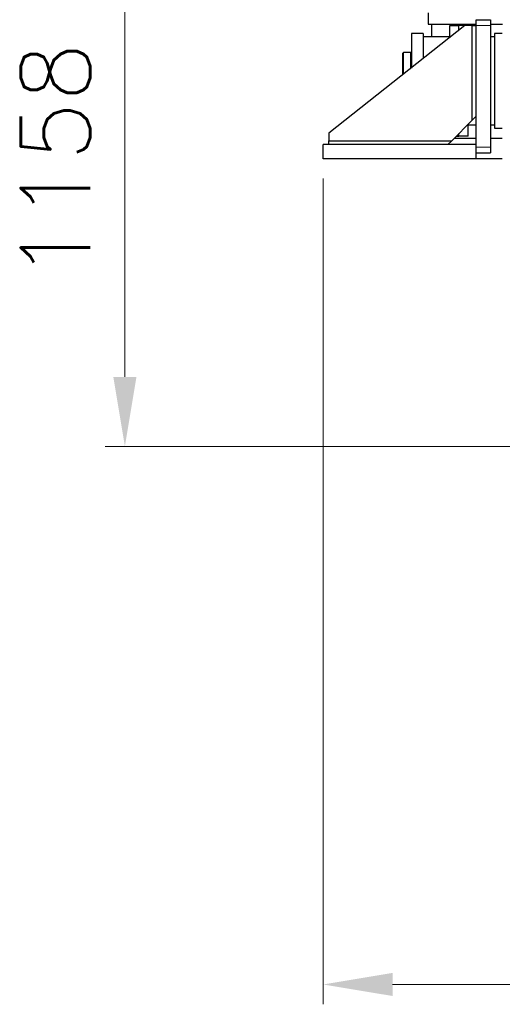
# Model space of a CAD drawing. Header units: inches. Extents: x 0 to 20790, y -12 to 14700.
# Tile 204 of 256: x 8523 to 9375, y 2326 to 4064. Entities that reach past the tile are written whole.
import ezdxf

# ---------------------------------------------------------------- set-up
doc = ezdxf.new("R2010")
doc.units = ezdxf.units.IN
doc.layers.add('1', color=7, linetype='Continuous', true_color=0xffffff)
doc.layers.add('254', color=7, linetype='Continuous', true_color=0xffffff)
doc.styles.add('latin_extended', font='simplex.shx')
doc.dimstyles.get("Standard").update_dxf_attribs({"dimtxt": 0.18, "dimasz": 0.18, "dimexe": 0.18, "dimexo": 0.0625, "dimgap": 0.09, "dimtad": 0, "dimtih": 1, "dimtoh": 1, "dimdec": 4, "dimzin": 0, "dimdsep": 46, "dimtxsty": 'Standard', "dimcen": 0.09, "dimadec": 0, "dimazin": 0, "dimtfac": 1, "dimtdec": 4, "dimtofl": 0, "dimtmove": 0, "dimatfit": 3, "dimfxl": 1, "dimtolj": 1, "dimtzin": 0, "dimarcsym": 0})

# ---------------------------------------------------------------- blocks, each defined once
blk = doc.blocks.new('_U5')
at = {"layer": '254', "color": 3, "linetype": 'Continuous', "lineweight": 13, "transparency": 16777216}
for p, q in [((9058.6, 3783.2), (9058.6, 2326.2)), ((11247.1, 3783.2), (11247.1, 2326.2)), ((9181.1, 2361.2), (11124.6, 2361.2))]:
    blk.add_line(p, q, dxfattribs=at)
at = {"layer": '254', "color": 3, "transparency": 16777216}
for points in [[(9181.1, 2381.6), (9181.1, 2340.8), (9058.6, 2361.2)], [(11124.6, 2340.8), (11124.6, 2381.6), (11247.1, 2361.2)]]:
    blk.add_solid(points, dxfattribs=at)
at = {"layer": 'Defpoints', "color": 0, "transparency": 16777216}
for p in [(9058.6, 3818.2), (11247.1, 3818.2), (11247.1, 2361.2)]:
    blk.add_point(p, dxfattribs=at)
at = {"layer": '254', "color": 2, "lineweight": 13, "transparency": 16777216, "insert": (9948.7, 2544.9), "char_height": 122.5, "attachment_point": 1, "style": 'latin_extended'}
blk.add_mtext('\\A1;2188', dxfattribs=at)
blk = doc.blocks.new('_U8')
at = {"layer": '254', "color": 3, "linetype": 'Continuous', "lineweight": 13, "transparency": 16777216}
for p, q in [((10117.1, 4468.7), (8673.6, 4468.7)), ((8708.6, 4346.2), (8708.6, 3433.2)), ((10117.1, 3310.7), (8673.6, 3310.7))]:
    blk.add_line(p, q, dxfattribs=at)
at = {"layer": '254', "color": 3, "transparency": 16777216}
for points in [[(8729, 4346.2), (8688.2, 4346.2), (8708.6, 4468.7)], [(8688.2, 3433.2), (8729, 3433.2), (8708.6, 3310.7)]]:
    blk.add_solid(points, dxfattribs=at)
at = {"layer": 'Defpoints', "color": 0, "transparency": 16777216}
for p in [(10152.1, 4468.7), (8708.6, 3310.7), (10152.1, 3310.7)]:
    blk.add_point(p, dxfattribs=at)
at = {"layer": '254', "color": 2, "lineweight": 13, "transparency": 16777216, "insert": (8524.8, 3603.9), "char_height": 122.5, "attachment_point": 1, "rotation": 90, "style": 'latin_extended'}
blk.add_mtext('\\A1;1158', dxfattribs=at)

msp = doc.modelspace()

# ---------------------------------------------------------------- linework, layer by layer
at = {"layer": '1', "color": 2, "linetype": 'Continuous', "lineweight": 25}
for p, q in [((9243.569, 4075.685), (9243.569, 4055.685)), ((9308.569, 4053.185), (9068.569, 3863.185)), ((9243.569, 4055.685), (9327.069, 4055.685)), ((9249.569, 4055.685), (9249.569, 4033.185)), ((9282.069, 4053.185), (9298.069, 4053.185)), ((9282.069, 4033.685), (9282.069, 4053.185)), ((9298.069, 4044.873), (9298.069, 4053.185)), ((9298.069, 4044.873), (9298.069, 4053.185)), ((9308.569, 4053.185), (9298.069, 4053.185)), ((9321.569, 4053.185), (9308.569, 4053.185)), ((9321.569, 4053.185), (9328.569, 4053.185)), ((9321.569, 3886.185), (9321.569, 4053.185)), ((9328.569, 4063.685), (9353.569, 4063.685)), ((9328.569, 4053.685), (9328.569, 4063.685)), ((9328.569, 3838.685), (9328.569, 4053.685)), ((9353.569, 4063.685), (9353.569, 4053.685)), ((9353.569, 4053.685), (9353.569, 3838.685)), ((9353.573, 4055.685), (9374.773, 4055.685)), ((9214.069, 4039.185), (9214.069, 3978.366)), ((9235.069, 4039.185), (9214.069, 4039.185)), ((9235.069, 4039.185), (9235.069, 3994.996)), ((9282.069, 4033.185), (9235.069, 4033.185)), ((9282.069, 4032.206), (9282.069, 4033.685)), ((9361.069, 4033.185), (9353.569, 4033.185)), ((9374.569, 4039.185), (9361.069, 4039.185)), ((9361.069, 4039.185), (9361.069, 3955.685)), ((9200.069, 4005.685), (9199.069, 4004.685)), ((9199.069, 3996.707), (9199.069, 4004.685)), ((9199.069, 3966.493), (9199.069, 3996.707)), ((9213.069, 4005.685), (9200.069, 4005.685)), ((9200.069, 3997.544), (9200.069, 4005.685)), ((9200.069, 3967.288), (9200.069, 3997.544)), ((9214.069, 4004.685), (9213.069, 4005.685)), ((9213.069, 3997.544), (9213.069, 4005.685)), ((9213.069, 3977.578), (9213.069, 3997.544)), ((9361.069, 3955.685), (9361.069, 3872.185)), ((9328.569, 3893.185), (9321.569, 3886.185)), ((9285.569, 3850.185), (9321.569, 3886.185)), ((9314.069, 3877.685), (9314.069, 3878.687)), ((9314.069, 3878.185), (9328.569, 3878.185)), ((9314.069, 3858.185), (9314.069, 3877.685)), ((9353.569, 3878.185), (9361.069, 3878.185)), ((9068.569, 3863.185), (9068.569, 3850.185)), ((9293.569, 3858.185), (9298.069, 3858.185)), ((9298.069, 3858.185), (9298.069, 3862.685)), ((9298.069, 3858.185), (9298.069, 3862.685)), ((9314.069, 3858.185), (9298.069, 3858.185)), ((9361.069, 3872.185), (9374.569, 3872.185)), ((9058.569, 3818.185), (9058.569, 3843.185)), ((9328.569, 3843.185), (9058.569, 3843.185)), ((9068.569, 3843.185), (9068.569, 3850.185)), ((9068.569, 3850.185), (9285.569, 3850.185)), ((9285.569, 3850.185), (9278.569, 3843.185)), ((9290.072, 3854.685), (9328.565, 3854.685)), ((9328.569, 3818.185), (9328.569, 3843.185)), ((9353.567, 3854.685), (9374.567, 3854.685)), ((9328.569, 3828.685), (9353.569, 3828.685)), ((9353.569, 3838.685), (9353.569, 3828.685)), ((9328.569, 3818.185), (9058.569, 3818.185)), ((9328.565, 3818.685), (9374.567, 3818.685))]:
    msp.add_line(p, q, dxfattribs=at)
at = {"layer": '1', "color": 110, "linetype": 'Continuous', "lineweight": 13}
for p, q in [((9328.569, 4053.685), (9353.569, 4053.685)), ((9282.069, 4033.685), (9283.938, 4033.685)), ((9314.069, 3877.685), (9313.069, 3877.685)), ((9328.569, 3838.685), (9353.569, 3838.685))]:
    msp.add_line(p, q, dxfattribs=at)

# ---------------------------------------------------------------- dimensions: what is measured, and where the dimension line sits
at = {"layer": '254', "color": 2, "linetype": 'Continuous', "lineweight": 13}
dim = msp.add_linear_dim(base=(8708.569, 3310.685), p1=(10152.069, 4468.685), p2=(10152.069, 3310.685), angle=90, dimstyle='Standard', override={"dimscale": 35, "dimtxt": 3.5, "dimasz": 3.5, "dimexe": 1, "dimexo": 1, "dimgap": 1.75, "dimtad": 1, "dimtih": 0, "dimtoh": 0, "dimdec": 0, "dimlfac": 1, "dimzin": 8, "dimdsep": 46, "dimlunit": 2, "dimtxsty": 'latin_extended', "dimsah": 1, "dimse1": 0, "dimse2": 0, "dimsd1": 0, "dimsd2": 0, "dimclrd": 3, "dimclre": 3, "dimclrt": 2, "dimtol": 0, "dimtm": -0.1, "dimtfac": 0.714286, "dimtdec": 3, "dimtofl": 1, "dimtmove": 0, "dimtzin": 8, "dimlwd": 13, "dimlwe": 13}, dxfattribs=at)
dim.commit()
dim.dimension.update_dxf_attribs({"geometry": '_U8', "text_midpoint": (8708.569, 3796.375), "dimtype": 160})
dim = msp.add_linear_dim(base=(11247.069089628, 2361.185382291), p1=(9058.569089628, 3818.185382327), p2=(11247.069089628, 3818.185382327), dimstyle='Standard', override={"dimscale": 35, "dimtxt": 3.5, "dimasz": 3.5, "dimexe": 1, "dimexo": 1, "dimgap": 1.75, "dimtad": 1, "dimtih": 1, "dimtoh": 0, "dimdec": 0, "dimlfac": 1, "dimzin": 8, "dimdsep": 46, "dimlunit": 2, "dimtxsty": 'latin_extended', "dimsah": 1, "dimse1": 0, "dimse2": 0, "dimsd1": 0, "dimsd2": 0, "dimclrd": 3, "dimclre": 3, "dimclrt": 2, "dimtol": 0, "dimtm": -0.1, "dimtfac": 0.714286, "dimtdec": 3, "dimtofl": 1, "dimtmove": 0, "dimtzin": 8, "dimlwd": 13, "dimlwe": 13}, dxfattribs=at)
dim.commit()
dim.dimension.update_dxf_attribs({"geometry": '_U5', "text_midpoint": (10152.819089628, 2361.185382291), "dimtype": 160})

doc.saveas('drawing.dxf')
